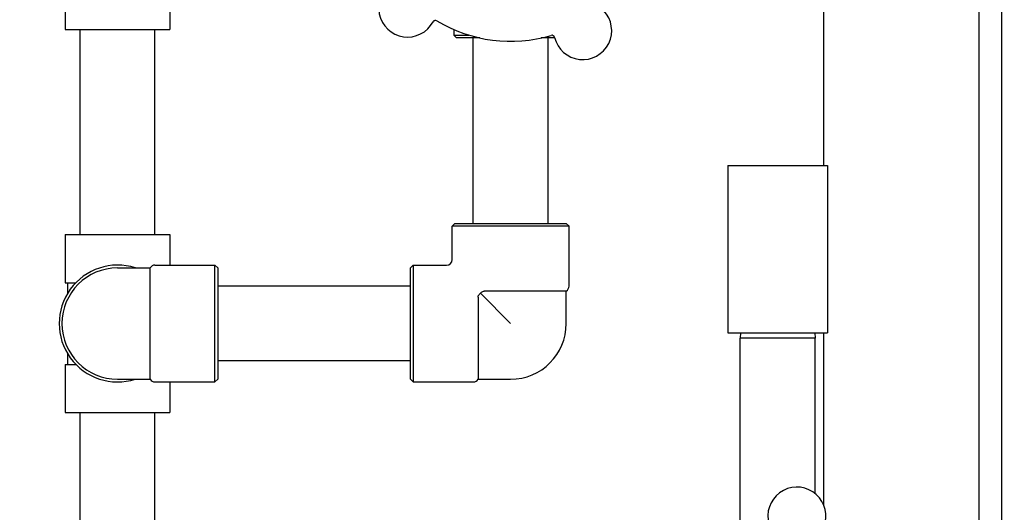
# Model space of a CAD drawing. Header units: inches. Extents: x 24 to 1128, y -69 to 748.
# Tile 72 of 256: x 140.89 to 151.95, y 246.82 to 252.35. Entities that reach past the tile are written whole.
import ezdxf

# ---------------------------------------------------------------- set-up
doc = ezdxf.new("R2010")
doc.units = ezdxf.units.IN
doc.header["$LTSCALE"] = 32
doc.header["$MEASUREMENT"] = 0
doc.layers.add('Dimension (ANSI)', color=7, linetype='Continuous', lineweight=25)
doc.layers.add('Visible (ANSI)', color=7, linetype='Continuous', lineweight=30)
doc.styles.add('Note Text (ANSI)', font='tahoma.ttf')
doc.dimstyles.new('SB Fraction-16 (ANSI)', dxfattribs={"dimscale": 32, "dimtxt": 0.125, "dimasz": 0.098425, "dimexe": 0.125, "dimexo": 0.0625, "dimgap": 0.031496, "dimtad": 0, "dimtih": 1, "dimtoh": 1, "dimdec": 4, "dimrnd": 1e-08, "dimzin": 0, "dimdsep": 46, "dimlunit": 5, "dimtxsty": 'Note Text (ANSI)', "dimcen": 0.09, "dimdle": 0.393701, "dimclrd": 256, "dimclre": 256, "dimclrt": 256, "dimadec": 0, "dimazin": 3, "dimtfac": 0.96, "dimtofl": 0, "dimtmove": 0, "dimatfit": 3, "dimfxl": 1, "dimfrac": 2, "dimtolj": 1, "dimtzin": 12, "dimlwd": -1, "dimlwe": -1, "dimarcsym": 0})

# ---------------------------------------------------------------- blocks, each defined once
blk = doc.blocks.new('*D15')
at = {"layer": 'Defpoints', "color": 0, "transparency": 16777216}
for p in [(159.29, 460.484), (67.957, 170.772), (125.165, 170.772)]:
    blk.add_point(p, dxfattribs=at)
at = {"layer": 'Dimension (ANSI)', "transparency": 16777216}
for p, q in [((157.29, 460.484), (63.957, 460.484)), ((67.957, 457.334), (67.957, 323.161)), ((67.957, 173.922), (67.957, 316.095)), ((123.165, 170.772), (63.957, 170.772))]:
    blk.add_line(p, q, dxfattribs=at)
for points in [[(67.432, 457.334), (68.482, 457.334), (67.957, 460.484)], [(67.432, 173.922), (68.482, 173.922), (67.957, 170.772)]]:
    blk.add_solid(points, dxfattribs=at)
at = {"layer": 'Dimension (ANSI)', "transparency": 16777216, "insert": (55.77, 322.153), "char_height": 4, "attachment_point": 1, "style": 'Note Text (ANSI)'}
blk.add_mtext('\\A1;289 11/16', dxfattribs=at)

msp = doc.modelspace()

# ---------------------------------------------------------------- linework, layer by layer
at = {"layer": 'Visible (ANSI)'}
for p, q in [((151.66537, 210.93367), (151.66537, 265.29617)), ((151.91537, 265.29617), (151.91537, 210.93367)), ((149.91537, 258.78105), (149.91537, 250.7132)), ((141.39761, 252.7802), (141.39761, 252.2392)), ((142.57461, 252.7802), (142.57461, 252.2392)), ((141.39761, 252.2392), (142.57461, 252.2392)), ((141.56611, 249.9367), (141.56611, 252.2392)), ((142.40611, 249.9367), (142.40611, 252.2392)), ((145.76236, 252.23973), (145.76236, 252.17545)), ((145.76236, 252.17545), (145.93713, 252.17545)), ((145.79361, 252.1442), (145.76236, 252.17545)), ((146.05673, 252.1442), (145.79361, 252.1442)), ((145.98111, 250.0617), (145.98111, 252.1442)), ((146.89659, 252.1442), (146.74548, 252.1442)), ((146.82111, 250.0617), (146.82111, 252.1442)), ((148.84111, 250.7132), (149.96111, 250.7132)), ((148.84111, 250.7132), (148.84111, 248.8332)), ((149.96111, 250.7132), (149.96111, 248.8332)), ((145.77611, 250.0617), (145.74486, 250.03045)), ((147.05736, 250.03045), (145.74486, 250.03045)), ((145.74486, 249.65545), (145.74486, 250.03045)), ((145.77611, 250.0617), (147.02611, 250.0617)), ((147.02611, 250.0617), (147.05736, 250.03045)), ((147.05736, 249.3562), (147.05736, 250.03045)), ((141.39761, 249.9367), (142.57461, 249.9367)), ((141.39761, 249.9367), (141.39761, 249.3957)), ((142.57461, 249.9367), (142.57461, 249.59295)), ((141.98611, 249.5617), (142.35148, 249.5617)), ((142.35148, 248.3117), (142.35148, 249.5617)), ((142.40561, 249.59295), (143.07986, 249.59295)), ((143.07986, 248.28045), (143.07986, 249.59295)), ((143.11111, 249.5617), (143.07986, 249.59295)), ((143.11111, 249.5617), (143.11111, 248.3117)), ((145.27611, 249.5617), (145.30736, 249.59295)), ((145.27611, 248.3117), (145.27611, 249.5617)), ((145.30736, 249.59295), (145.30736, 248.28045)), ((145.30736, 249.59295), (145.68236, 249.59295)), ((141.39761, 249.3957), (141.51709, 249.3957)), ((141.42236, 249.3957), (141.42236, 249.27263)), ((145.27611, 249.3567), (143.11111, 249.3567)), ((147.02611, 249.30207), (146.10468, 249.30207)), ((147.02611, 248.9367), (147.02611, 249.30207)), ((146.03574, 249.23313), (146.03574, 248.3117)), ((146.06173, 249.27608), (146.40111, 248.9367)), ((148.84111, 248.8332), (149.96111, 248.8332)), ((148.98275, 248.8332), (148.98111, 248.7707)), ((149.82111, 248.7707), (148.98111, 248.7707)), ((148.98111, 246.6642), (148.98111, 248.7707)), ((149.81947, 248.8332), (149.82111, 248.7707)), ((149.82111, 247.02757), (149.82111, 248.7707)), ((149.91537, 248.8332), (149.91537, 246.902)), ((141.42236, 248.60077), (141.42236, 248.4777)), ((141.39761, 248.4777), (141.51709, 248.4777)), ((141.39761, 248.4777), (141.39761, 247.9367)), ((145.27611, 248.5167), (143.11111, 248.5167)), ((141.98611, 248.3117), (142.35148, 248.3117)), ((143.11111, 248.3117), (143.07986, 248.28045)), ((145.27611, 248.3117), (145.30736, 248.28045)), ((146.03574, 248.3117), (146.40111, 248.3117)), ((142.40561, 248.28045), (143.07986, 248.28045)), ((142.57461, 248.28045), (142.57461, 247.9367)), ((145.30736, 248.28045), (145.98161, 248.28045)), ((141.39761, 247.9367), (142.57461, 247.9367)), ((141.56611, 245.6342), (141.56611, 247.9367)), ((142.40611, 245.6342), (142.40611, 247.9367))]:
    msp.add_line(p, q, dxfattribs=at)
for centre, radius, start, end in [((145.24343, 252.47892), 0.325, 121.564771, 331.802066), ((147.21106, 252.22628), 0.325, 193.564771, 43.802066), ((145.55741, 252.31058), 0.03125, 58.854522, 151.802066), ((146.40111, 253.7067), 1.6, 238.817135, 286.549701), ((146.86474, 252.14273), 0.03125, 13.564771, 106.512315), ((145.68236, 249.65545), 0.0625, 270, 0), ((141.98611, 248.9367), 0.65625, 72.24721, 287.75279), ((141.98611, 248.9367), 0.625, 90, 270), ((142.40561, 249.53045), 0.0625, 90, 150), ((146.99486, 249.3562), 0.0625, 300, 0), ((146.40111, 248.9367), 0.625, 270, 0), ((142.40561, 248.34295), 0.0625, 210, 270), ((145.98161, 248.34295), 0.0625, 270, 330), ((149.61601, 246.77546), 0.325, 337.564771, 187.802066)]:
    msp.add_arc(centre, radius, start, end, dxfattribs=at)
for points, knots in [([(146.06173, 249.27608), (146.06256, 249.27709), (146.06341, 249.27809), (146.06766, 249.28291), (146.07168, 249.28697), (146.07932, 249.29344), (146.08325, 249.29618), (146.09421, 249.30134), (146.10008, 249.30207), (146.10468, 249.30207)], [-0.100035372, -0.100035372, -0.100035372, -0.100035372, -0.093175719, -0.093175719, -0.06597253, -0.06597253, -0.039834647, -0.039834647, 0, 0, 0, 0]), ([(146.03574, 249.23313), (146.03574, 249.23625), (146.03609, 249.23934), (146.03753, 249.24535), (146.03859, 249.24822), (146.04211, 249.25532), (146.04493, 249.25923), (146.05162, 249.26695), (146.0564, 249.2717), (146.06173, 249.27608)], [-0.251093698, -0.251093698, -0.251093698, -0.251093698, -0.216806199, -0.216806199, -0.183024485, -0.183024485, -0.13062137, -0.13062137, -0.074070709, -0.074070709, -0.074070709, -0.074070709])]:
    msp.add_open_spline(points, degree=3, knots=knots, dxfattribs=at)

# ---------------------------------------------------------------- dimensions: what is measured, and where the dimension line sits
at = {"layer": 'Dimension (ANSI)'}
dim = msp.add_linear_dim(base=(67.95681, 170.77197), p1=(159.29037, 460.48367), p2=(125.16537, 170.77197), angle=270, dimstyle='SB Fraction-16 (ANSI)', override={"dimgap": 0.031496, "dimdec": 4, "dimtol": 0, "dimlim": 0, "dimtp": 0, "dimtm": 0, "dimtdec": 2, "dimatfit": 1}, dxfattribs=at)
dim.commit()
dim.dimension.update_dxf_attribs({"geometry": '*D15', "text_midpoint": (67.95681, 319.62782), "dimtype": 160})

doc.saveas('drawing.dxf')
